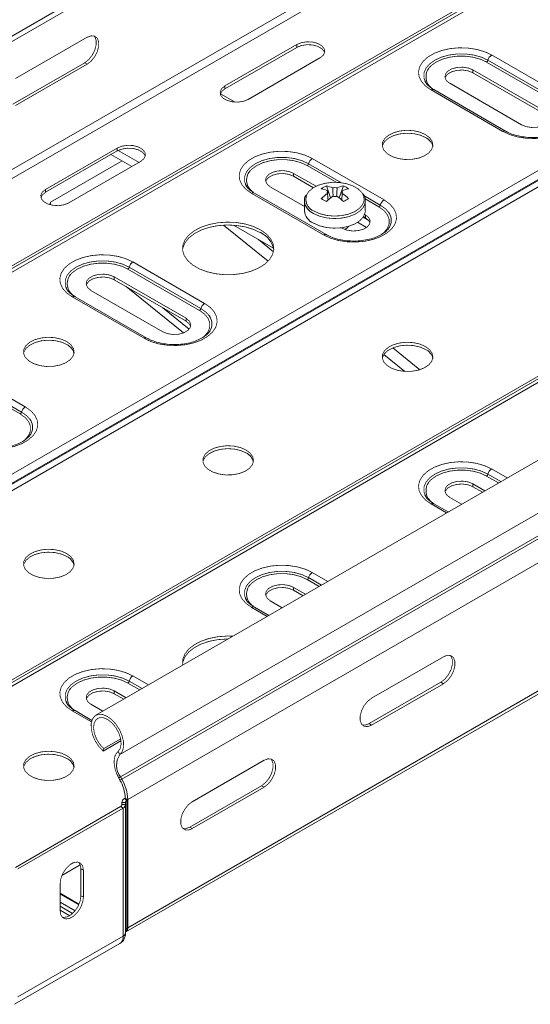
# Model space of a CAD drawing. Header units: millimetres. Extents: x 310 to 2055, y -1075 to 800.
# Tile 2 of 17: x 642 to 743, y -878 to -684. Entities that reach past the tile are written whole.
import ezdxf

# ---------------------------------------------------------------- set-up
doc = ezdxf.new("R2010")
doc.units = ezdxf.units.MM
doc.linetypes.add('K5LT32768', pattern=[0])
doc.linetypes.add('K5LT32769', pattern=[0])

msp = doc.modelspace()

# ---------------------------------------------------------------- linework, layer by layer
at = {"color": 7, "linetype": 'K5LT32768', "lineweight": 15}
for p, q in [((528.57, -752.25), (859.5, -561.21)), ((522.78, -756.65), (853.71, -565.61)), ((522.78, -781.92), (853.71, -590.88)), ((523.56, -783.26), (854.48, -592.22)), ((538.47, -791.87), (869.39, -600.83)), ((539.3, -791.9), (870.23, -600.86)), ((540.4, -792.01), (871.33, -600.97)), ((574.88, -811.91), (905.8, -620.87)), ((575.98, -813.07), (906.9, -622.03)), ((576.06, -813.21), (906.99, -622.17)), ((576.81, -814.01), (907.74, -622.97)), ((988.34, -630.33), (657.42, -821.37)), ((662.17, -829.11), (993.09, -638.08)), ((609.18, -832.69), (940.11, -641.65)), ((610.01, -832.72), (940.94, -641.68)), ((611.11, -832.83), (942.04, -641.79)), ((662.29, -833.52), (993.22, -642.48)), ((662.54, -833.96), (993.46, -642.92)), ((663.71, -838.01), (994.63, -646.97)), ((663.33, -864.1), (994.26, -673.06)), ((663.71, -863.27), (994.63, -672.23)), ((655.72, -687.66), (641.57, -695.82)), ((697.01, -689.09), (682.86, -697.25)), ((697.01, -689.66), (697.01, -689.09)), ((697.01, -689.66), (682.86, -697.82)), ((735.44, -691.15), (749.58, -699.32)), ((641.08, -700.85), (655.22, -692.68)), ((641.57, -701.13), (655.72, -692.97)), ((655.22, -692.68), (655.72, -692.97)), ((687.46, -699.91), (701.6, -691.74)), ((748.58, -700.71), (734.44, -692.55)), ((734.7, -692.18), (748.85, -700.34)), ((745.91, -702.26), (731.76, -694.09)), ((731.76, -694.66), (731.76, -694.09)), ((731.76, -694.66), (745.91, -702.83)), ((727.17, -696.74), (741.31, -704.91)), ((684.86, -700.45), (681.98, -698.78)), ((682.86, -697.82), (682.86, -697.25)), ((737.64, -706.21), (723.49, -698.05)), ((738.19, -706.16), (724.04, -697.99)), ((661.65, -709.5), (647.51, -717.66)), ((661.65, -710.07), (647.51, -718.23)), ((661.65, -710.07), (661.65, -709.5)), ((661.83, -709.97), (665.93, -712.34)), ((648.47, -720.2), (662.6, -712.05)), ((652.1, -720.32), (666.25, -712.15)), ((660.41, -710.79), (664.51, -713.15)), ((700.08, -711.56), (714.23, -719.73)), ((700.82, -717.05), (696.41, -714.5)), ((696.41, -715.07), (696.41, -714.5)), ((696.41, -715.07), (700.31, -717.32)), ((647.51, -718.23), (647.51, -717.66)), ((702.28, -726.62), (688.14, -718.46)), ((702.83, -726.57), (688.69, -718.4)), ((691.81, -717.16), (698.54, -721.04)), ((702.86, -716.96), (703.68, -719.34)), ((706.23, -716.96), (705.4, -719.34)), ((648.38, -720.68), (648.47, -720.2)), ((648.47, -720.2), (648.47, -720.7)), ((698.54, -719.95), (698.54, -721.85)), ((710.54, -721.85), (710.54, -719.95)), ((710.79, -725.17), (709.02, -724.15)), ((711.2, -723.78), (710.11, -723.14)), ((710.18, -723.03), (710.55, -723.24)), ((710.55, -722.67), (710.41, -722.58)), ((710.55, -723.24), (710.55, -722.67)), ((684.53, -724.71), (692.45, -729.28)), ((705.81, -725.23), (705.96, -725.32)), ((664.73, -731.97), (678.87, -740.14)), ((677.87, -741.53), (663.73, -733.37)), ((663.99, -733), (678.14, -741.16)), ((675.2, -743.08), (661.05, -734.91)), ((661.05, -735.48), (661.05, -734.91)), ((661.05, -735.48), (675.2, -743.65)), ((656.46, -737.57), (670.6, -745.73)), ((674.7, -745.96), (663.37, -736.82)), ((666.93, -747.03), (652.78, -738.87)), ((667.48, -746.98), (653.33, -738.82)), ((675.83, -745.21), (670.62, -741)), ((675.2, -743.65), (675.2, -743.08)), ((628.64, -753.41), (642.78, -761.57)), ((629.37, -752.38), (643.51, -760.55)), ((642.51, -761.94), (628.37, -753.78)), ((734.12, -777.09), (731.76, -775.73)), ((731.76, -776.3), (731.76, -775.73)), ((731.76, -776.3), (733.63, -777.38)), ((727.17, -778.39), (729.52, -779.75)), ((726.88, -781.27), (724.04, -779.64)), ((698.77, -797.5), (696.41, -796.14)), ((696.41, -796.71), (696.41, -796.14)), ((696.41, -796.71), (698.27, -797.79)), ((691.81, -798.8), (694.17, -800.16)), ((691.53, -801.68), (688.69, -800.05)), ((725.93, -809.83), (711.79, -818)), ((725.44, -814.86), (711.29, -823.02)), ((711.79, -823.31), (725.93, -815.14)), ((725.44, -814.86), (725.93, -815.14)), ((663.41, -817.91), (661.05, -816.55)), ((661.05, -817.12), (661.05, -816.55)), ((661.05, -817.12), (662.92, -818.2)), ((656.46, -819.21), (658.81, -820.57)), ((656.64, -822.37), (653.33, -820.46)), ((711.29, -823.02), (711.79, -823.31)), ((658.86, -828.42), (662.38, -826.39)), ((658.99, -827.94), (662.32, -826.02)), ((658.86, -828.42), (658.99, -827.94)), ((662.17, -829.11), (661.79, -828.53)), ((690.58, -830.25), (676.43, -838.41)), ((662.29, -833.52), (661.94, -833.71)), ((662.18, -834.15), (661.94, -833.71)), ((662.54, -833.96), (662.18, -834.15)), ((662.54, -833.96), (662.29, -833.52)), ((690.08, -835.27), (675.94, -843.43)), ((676.43, -843.72), (690.58, -835.55)), ((690.08, -835.27), (690.58, -835.55)), ((662.54, -838.54), (662.54, -839.16)), ((662.54, -838.59), (663.24, -838.57)), ((662.54, -838.59), (662.58, -838.99)), ((663.21, -837.72), (663.07, -837.8)), ((663.07, -837.8), (663.56, -838.09)), ((663.21, -837.72), (663.71, -838.01)), ((663.24, -838.57), (663.28, -838.97)), ((663.71, -838.01), (663.56, -838.09)), ((663.56, -863.35), (663.56, -838.09)), ((663.71, -863.27), (663.71, -838.01)), ((662.31, -839.38), (641.57, -851.36)), ((662.81, -839.67), (642.07, -851.64)), ((662.31, -839.38), (662.81, -839.67)), ((662.58, -838.99), (663.28, -838.97)), ((662.81, -864.93), (662.81, -839.67)), ((663.28, -864.28), (663.28, -839.02)), ((675.94, -843.43), (676.43, -843.72)), ((654.48, -851.66), (654.97, -851.94)), ((654.48, -851.66), (654.48, -856.96)), ((654.97, -857.25), (654.97, -851.94)), ((650.38, -854.59), (650.38, -859.9)), ((650.38, -856.48), (654.1, -858.63)), ((654.48, -856.96), (654.97, -857.25)), ((663.28, -864.13), (663.33, -864.1)), ((663.71, -863.27), (663.56, -863.35)), ((662.81, -864.93), (642.07, -876.91)), ((641.41, -878.37), (662.15, -866.4))]:
    msp.add_line(p, q, dxfattribs=at)
at = {"color": 8, "linetype": 'K5LT32769', "lineweight": 15, "true_color": 0x808080}
for p, q in [((699.35, -712.59), (705.86, -716.35)), ((704.81, -716.26), (699.08, -712.96)), ((710.27, -718.89), (713.49, -720.75)), ((713.23, -721.12), (710.51, -719.55)), ((682.56, -724.7), (691.38, -731.82)), ((689.46, -727.55), (692.43, -729.95)), ((715.94, -748.92), (721.27, -753.22)), ((714.19, -750.23), (718.32, -753.56)), ((735.44, -772.8), (738.5, -774.56)), ((736.79, -775.55), (734.44, -774.19)), ((734.7, -773.82), (737.25, -775.29)), ((726.56, -781.46), (723.49, -779.69)), ((700.08, -793.21), (703.15, -794.97)), ((701.44, -795.96), (699.08, -794.6)), ((699.35, -794.23), (701.89, -795.7)), ((691.2, -801.87), (688.14, -800.1)), ((664.73, -813.62), (667.79, -815.38)), ((666.08, -816.37), (663.73, -815.01)), ((663.99, -814.64), (666.54, -816.11)), ((656.55, -822.69), (652.78, -820.51)), ((662.54, -839.16), (662.54, -838.59)), ((662.58, -839.04), (662.58, -838.99)), ((652.45, -850.76), (652.9, -850.5)), ((650.73, -852.97), (654.36, -850.88)), ((650.38, -856.64), (654.05, -858.76)), ((650.38, -858.21), (653.34, -859.91)), ((650.38, -859.01), (652.85, -860.44)), ((650.38, -859.8), (652.27, -860.89))]:
    msp.add_line(p, q, dxfattribs=at)
at = {"color": 7, "linetype": 'K5LT32768', "const_width": 0.15}
for points in [[(655.22, -692.68), (656.01, -692.07), (656.7, -691.21), (657.21, -690.21), (657.48, -689.18), (657.48, -688.26), (657.21, -687.55), (657.07, -687.39)], [(655.72, -692.97), (656.5, -692.35), (657.19, -691.49), (657.71, -690.49), (657.98, -689.47), (657.98, -688.55), (657.71, -687.84), (657.19, -687.43), (656.5, -687.37), (655.72, -687.66)], [(701.6, -691.74), (702.25, -691.21), (702.54, -690.58), (702.44, -689.93), (701.97, -689.34), (701.17, -688.88), (700.15, -688.6), (699.02, -688.55), (697.93, -688.72), (697.01, -689.09)], [(702.52, -690.7), (702.44, -690.5), (701.97, -689.91), (701.17, -689.45), (700.15, -689.17), (699.02, -689.12), (697.93, -689.29), (697.01, -689.66)], [(723.49, -698.05), (722.38, -697.26), (721.58, -696.35), (721.12, -695.36), (721.03, -694.35), (721.31, -693.34), (721.94, -692.39), (722.9, -691.53), (724.15, -690.81), (725.63, -690.26), (727.28, -689.89), (729.02, -689.73), (730.79, -689.79), (732.49, -690.05), (734.07, -690.51), (735.44, -691.15)], [(734.44, -692.55), (733.21, -691.98), (731.79, -691.59), (730.25, -691.38), (728.68, -691.38), (727.14, -691.59), (725.73, -691.98), (724.49, -692.55), (723.51, -693.26), (723.14, -693.64)], [(731.76, -694.09), (730.84, -693.72), (729.75, -693.55), (728.63, -693.61), (727.6, -693.88), (726.8, -694.34), (726.33, -694.93), (726.23, -695.58), (726.52, -696.21), (727.17, -696.74)], [(726.25, -695.7), (726.33, -695.5), (726.8, -694.91), (727.6, -694.45), (728.63, -694.18), (729.75, -694.12), (730.84, -694.29), (731.76, -694.66)], [(682.86, -697.25), (682.22, -697.79), (681.92, -698.42), (682.02, -699.07), (682.5, -699.66), (683.3, -700.12), (684.32, -700.39), (685.45, -700.45), (686.54, -700.28), (687.46, -699.91)], [(682.86, -697.82), (682.22, -698.36), (681.95, -698.87)], [(749.58, -699.32), (750.69, -700.11), (751.49, -701.02), (751.95, -702), (752.04, -703.02), (751.77, -704.03), (751.13, -704.98), (750.17, -705.83), (748.92, -706.55), (747.44, -707.11), (745.79, -707.48), (744.05, -707.63), (742.29, -707.58), (740.58, -707.32), (739.01, -706.85), (737.64, -706.21)], [(741.31, -704.91), (742.23, -705.28), (743.33, -705.45), (744.45, -705.39), (745.47, -705.12), (746.27, -704.66), (746.75, -704.07), (746.85, -703.42), (746.55, -702.79), (745.91, -702.26)], [(722.4, -706.85), (721.31, -706.37), (720.04, -706.08), (718.69, -706), (717.35, -706.14), (716.12, -706.48), (715.09, -706.99), (714.34, -707.65), (713.93, -708.4), (713.89, -709.18), (714.21, -709.95), (714.88, -710.63), (715.84, -711.19), (717.03, -711.57), (718.35, -711.76), (719.71, -711.73), (721.01, -711.5), (722.15, -711.06), (723.04, -710.47), (723.63, -709.76), (723.86, -708.99), (723.72, -708.21), (723.22, -707.47), (722.4, -706.85)], [(722.4, -707.42), (721.31, -706.94), (720.04, -706.66), (718.69, -706.58), (717.35, -706.71), (716.12, -707.05), (715.09, -707.56), (714.34, -708.22), (713.93, -708.97), (713.88, -709.17)], [(666.25, -712.15), (666.89, -711.62), (667.19, -710.99), (667.09, -710.34), (666.61, -709.75), (665.81, -709.29), (664.79, -709.01), (663.67, -708.96), (662.58, -709.13), (661.65, -709.5)], [(667.16, -711.11), (667.09, -710.91), (666.61, -710.32), (665.81, -709.86), (664.79, -709.59), (663.67, -709.53), (662.58, -709.7), (661.65, -710.07)], [(688.14, -718.46), (687.03, -717.67), (686.23, -716.76), (685.77, -715.77), (685.68, -714.76), (685.95, -713.75), (686.59, -712.8), (687.55, -711.94), (688.8, -711.22), (690.28, -710.67), (691.93, -710.3), (693.67, -710.14), (695.43, -710.2), (697.14, -710.46), (698.71, -710.92), (700.08, -711.56)], [(699.08, -712.96), (697.85, -712.39), (696.43, -712), (694.9, -711.79), (693.32, -711.79), (691.79, -712), (690.37, -712.39), (689.14, -712.96), (688.16, -713.67), (687.79, -714.05)], [(696.41, -714.5), (695.48, -714.13), (694.39, -713.96), (693.27, -714.02), (692.25, -714.29), (691.45, -714.75), (690.97, -715.34), (690.87, -715.99), (691.17, -716.62), (691.81, -717.16)], [(690.9, -716.11), (690.97, -715.91), (691.45, -715.32), (692.25, -714.86), (693.27, -714.59), (694.39, -714.53), (695.48, -714.7), (696.41, -715.07)], [(709.91, -718.37), (709.84, -718.27), (709.1, -717.55), (708.08, -716.96), (706.83, -716.53), (705.44, -716.3), (704, -716.27), (702.59, -716.46), (701.3, -716.83), (700.21, -717.39), (699.4, -718.08), (699.01, -718.64)], [(647.51, -717.66), (646.86, -718.2), (646.57, -718.83), (646.67, -719.48), (647.14, -720.07), (647.94, -720.53), (648.97, -720.8), (650.09, -720.86), (651.18, -720.69), (652.1, -720.32)], [(647.51, -718.23), (646.86, -718.77), (646.59, -719.28)], [(698.54, -719.95), (698.54, -720.06), (698.55, -720.13)], [(714.23, -719.73), (715.34, -720.52), (716.14, -721.43), (716.59, -722.41), (716.69, -723.43), (716.41, -724.44), (715.78, -725.39), (714.82, -726.24), (713.57, -726.96), (712.09, -727.52), (710.44, -727.89), (708.7, -728.04), (706.93, -727.99), (705.23, -727.73), (703.65, -727.26), (702.28, -726.62)], [(700.3, -724.3), (701.49, -724.83), (702.87, -725.18), (704.35, -725.31), (705.85, -725.23), (707.26, -724.94), (708.51, -724.45), (709.5, -723.8), (710.19, -723.02), (710.51, -722.18), (710.54, -721.85)], [(689.87, -725.63), (688.46, -724.96), (686.84, -724.47), (685.09, -724.18), (683.28, -724.11), (681.47, -724.24), (679.75, -724.58), (678.18, -725.11), (676.83, -725.82), (675.75, -726.66), (674.99, -727.62), (674.58, -728.64), (674.53, -729.69), (674.85, -730.73), (675.53, -731.7), (676.53, -732.58), (677.82, -733.33), (679.34, -733.9), (681.03, -734.29), (682.82, -734.48), (684.64, -734.45), (686.42, -734.22), (688.07, -733.78), (689.54, -733.15), (690.76, -732.37), (691.68, -731.47), (692.27, -730.47), (692.5, -729.43), (692.36, -728.38), (691.86, -727.37), (691.02, -726.44), (689.87, -725.63)], [(705.96, -725.32), (706.88, -725.69), (707.97, -725.86), (709.09, -725.8), (710.12, -725.53), (710.92, -725.07), (711.39, -724.48), (711.49, -723.83), (711.2, -723.2), (710.55, -722.67)], [(710.55, -723.24), (711.2, -723.77), (711.47, -724.28)], [(689.87, -726.2), (688.46, -725.53), (686.84, -725.05), (685.09, -724.76), (683.28, -724.68), (681.47, -724.81), (679.75, -725.15), (678.18, -725.68), (676.83, -726.39), (675.75, -727.23), (674.99, -728.19), (674.58, -729.21), (674.52, -729.58)], [(652.78, -738.87), (651.67, -738.08), (650.87, -737.17), (650.41, -736.18), (650.32, -735.17), (650.6, -734.16), (651.23, -733.21), (652.19, -732.35), (653.44, -731.63), (654.92, -731.08), (656.57, -730.71), (658.31, -730.55), (660.08, -730.61), (661.78, -730.87), (663.36, -731.33), (664.73, -731.97)], [(663.73, -733.37), (662.5, -732.8), (661.08, -732.41), (659.54, -732.21), (657.97, -732.21), (656.43, -732.41), (655.01, -732.8), (653.78, -733.37), (652.8, -734.08), (652.43, -734.46)], [(661.05, -734.91), (660.13, -734.54), (659.04, -734.37), (657.91, -734.43), (656.89, -734.7), (656.09, -735.16), (655.62, -735.75), (655.52, -736.4), (655.81, -737.03), (656.46, -737.57)], [(655.54, -736.52), (655.62, -736.32), (656.09, -735.73), (656.89, -735.27), (657.91, -735), (659.04, -734.94), (660.13, -735.11), (661.05, -735.48)], [(678.87, -740.14), (679.98, -740.93), (680.78, -741.84), (681.24, -742.82), (681.33, -743.84), (681.06, -744.85), (680.42, -745.8), (679.46, -746.65), (678.21, -747.38), (676.73, -747.93), (675.08, -748.3), (673.34, -748.45), (671.58, -748.4), (669.87, -748.14), (668.3, -747.68), (666.93, -747.03)], [(670.6, -745.73), (671.52, -746.1), (672.61, -746.27), (673.74, -746.22), (674.76, -745.94), (675.56, -745.48), (676.04, -744.89), (676.14, -744.24), (675.84, -743.61), (675.2, -743.08)], [(675.2, -743.65), (675.84, -744.18), (676.11, -744.69)], [(651.68, -747.67), (650.6, -747.19), (649.33, -746.9), (647.98, -746.82), (646.64, -746.96), (645.41, -747.3), (644.38, -747.81), (643.63, -748.47), (643.22, -749.22), (643.18, -750), (643.5, -750.77), (644.17, -751.45), (645.13, -752.01), (646.31, -752.39), (647.64, -752.58), (649, -752.55), (650.3, -752.32), (651.44, -751.88), (652.33, -751.29), (652.91, -750.58), (653.15, -749.81), (653.01, -749.03), (652.51, -748.29), (651.68, -747.67)], [(651.68, -748.24), (650.6, -747.76), (649.33, -747.48), (647.98, -747.4), (646.64, -747.53), (645.41, -747.87), (644.38, -748.38), (643.63, -749.04), (643.22, -749.79), (643.17, -750)], [(722.4, -748.65), (721.31, -748.17), (720.04, -747.88), (718.69, -747.8), (717.35, -747.94), (716.12, -748.28), (715.09, -748.79), (714.34, -749.45), (713.93, -750.2), (713.89, -750.98), (714.21, -751.75), (714.88, -752.43), (715.84, -752.99), (717.03, -753.37), (718.35, -753.56), (719.71, -753.53), (721.01, -753.3), (722.15, -752.86), (723.04, -752.27), (723.63, -751.56), (723.86, -750.79), (723.72, -750.01), (723.22, -749.27), (722.4, -748.65)], [(722.4, -749.22), (721.31, -748.74), (720.04, -748.46), (718.69, -748.38), (717.35, -748.51), (716.12, -748.85), (715.09, -749.36), (714.34, -750.02), (713.93, -750.77), (713.88, -750.97)], [(643.51, -760.55), (644.63, -761.34), (645.43, -762.25), (645.88, -763.23), (645.98, -764.25), (645.7, -765.26), (645.07, -766.21), (644.11, -767.06), (642.86, -767.79), (641.38, -768.34), (639.73, -768.71), (637.98, -768.87), (636.22, -768.81), (634.52, -768.55), (632.94, -768.09), (631.57, -767.44)], [(687.04, -769.06), (685.95, -768.58), (684.69, -768.29), (683.33, -768.21), (681.99, -768.35), (680.76, -768.69), (679.74, -769.2), (678.99, -769.86), (678.58, -770.61), (678.53, -771.39), (678.85, -772.16), (679.52, -772.84), (680.48, -773.4), (681.67, -773.78), (682.99, -773.97), (684.35, -773.94), (685.65, -773.71), (686.79, -773.27), (687.69, -772.68), (688.27, -771.97), (688.5, -771.2), (688.36, -770.42), (687.86, -769.68), (687.04, -769.06)], [(687.04, -769.63), (685.95, -769.15), (684.69, -768.87), (683.33, -768.79), (681.99, -768.92), (680.76, -769.26), (679.74, -769.77), (678.99, -770.43), (678.58, -771.18), (678.53, -771.39)], [(723.49, -779.69), (722.38, -778.9), (721.58, -777.99), (721.12, -777.01), (721.03, -775.99), (721.31, -774.98), (721.94, -774.03), (722.9, -773.17), (724.15, -772.45), (725.63, -771.9), (727.28, -771.53), (729.02, -771.37), (730.79, -771.43), (732.49, -771.69), (734.07, -772.15), (735.44, -772.8)], [(734.44, -774.19), (733.21, -773.62), (731.79, -773.23), (730.25, -773.03), (728.68, -773.03), (727.14, -773.23), (725.73, -773.62), (724.49, -774.19), (723.51, -774.9), (723.14, -775.28)], [(731.76, -775.73), (730.84, -775.36), (729.75, -775.19), (728.63, -775.25), (727.6, -775.52), (726.8, -775.98), (726.33, -776.57), (726.23, -777.22), (726.52, -777.85), (727.17, -778.39)], [(726.25, -777.34), (726.33, -777.15), (726.8, -776.55), (727.6, -776.09), (728.63, -775.82), (729.75, -775.76), (730.84, -775.93), (731.76, -776.3)], [(651.68, -789.47), (650.6, -788.99), (649.33, -788.71), (647.98, -788.62), (646.64, -788.76), (645.41, -789.1), (644.38, -789.61), (643.63, -790.27), (643.22, -791.02), (643.18, -791.8), (643.5, -792.57), (644.17, -793.25), (645.13, -793.81), (646.31, -794.19), (647.64, -794.38), (649, -794.35), (650.3, -794.12), (651.44, -793.69), (652.33, -793.09), (652.91, -792.38), (653.15, -791.61), (653.01, -790.83), (652.51, -790.09), (651.68, -789.47)], [(651.68, -790.04), (650.6, -789.57), (649.33, -789.28), (647.98, -789.2), (646.64, -789.33), (645.41, -789.67), (644.38, -790.18), (643.63, -790.84), (643.22, -791.59), (643.17, -791.8)], [(688.14, -800.1), (687.03, -799.31), (686.23, -798.4), (685.77, -797.42), (685.68, -796.4), (685.95, -795.39), (686.59, -794.44), (687.55, -793.58), (688.8, -792.86), (690.28, -792.31), (691.93, -791.94), (693.67, -791.78), (695.43, -791.84), (697.14, -792.1), (698.71, -792.56), (700.08, -793.21)], [(699.08, -794.6), (697.85, -794.03), (696.43, -793.64), (694.9, -793.44), (693.32, -793.44), (691.79, -793.64), (690.37, -794.03), (689.14, -794.6), (688.16, -795.31), (687.79, -795.69)], [(696.41, -796.14), (695.48, -795.77), (694.39, -795.6), (693.27, -795.66), (692.25, -795.93), (691.45, -796.39), (690.97, -796.98), (690.87, -797.63), (691.17, -798.26), (691.81, -798.8)], [(690.9, -797.76), (690.97, -797.56), (691.45, -796.96), (692.25, -796.5), (693.27, -796.23), (694.39, -796.17), (695.48, -796.34), (696.41, -796.71)], [(684.44, -805.77), (683.28, -805.75), (681.47, -805.88), (679.75, -806.22), (678.18, -806.75), (676.83, -807.46), (675.75, -808.3), (674.99, -809.26), (674.58, -810.28), (674.53, -811.33), (674.55, -811.48)], [(683.5, -806.32), (683.28, -806.32), (681.47, -806.45), (679.75, -806.79), (678.18, -807.32), (676.83, -808.03), (675.75, -808.88), (674.99, -809.83), (674.58, -810.86), (674.52, -811.23)], [(727.29, -809.56), (727.43, -809.73), (727.7, -810.44), (727.7, -811.36), (727.43, -812.38), (726.91, -813.38), (726.22, -814.24), (725.44, -814.86)], [(725.93, -815.14), (726.72, -814.53), (727.41, -813.67), (727.92, -812.67), (728.19, -811.64), (728.19, -810.72), (727.92, -810.01), (727.41, -809.6), (726.72, -809.54), (725.93, -809.83)], [(652.78, -820.51), (651.67, -819.72), (650.87, -818.81), (650.41, -817.83), (650.32, -816.81), (650.6, -815.8), (651.23, -814.85), (652.19, -813.99), (653.44, -813.27), (654.92, -812.72), (656.57, -812.35), (658.31, -812.19), (660.08, -812.25), (661.78, -812.51), (663.36, -812.97), (664.73, -813.62)], [(663.73, -815.01), (662.5, -814.44), (661.08, -814.05), (659.54, -813.85), (657.97, -813.85), (656.43, -814.05), (655.01, -814.44), (653.78, -815.01), (652.8, -815.72), (652.43, -816.11)], [(661.05, -816.55), (660.13, -816.18), (659.04, -816.01), (657.91, -816.07), (656.89, -816.34), (656.09, -816.8), (655.62, -817.39), (655.52, -818.04), (655.81, -818.67), (656.46, -819.21)], [(655.54, -818.17), (655.62, -817.97), (656.09, -817.37), (656.89, -816.91), (657.91, -816.64), (659.04, -816.58), (660.13, -816.75), (661.05, -817.12)], [(711.79, -818), (711, -818.61), (710.31, -819.47), (709.8, -820.47), (709.53, -821.5), (709.53, -822.42), (709.8, -823.13), (710.31, -823.54), (711, -823.6), (711.79, -823.31)], [(662.17, -829.11), (662.65, -828.49), (662.89, -827.61), (662.87, -826.54), (662.59, -825.37), (662.08, -824.2), (661.37, -823.11), (660.53, -822.21), (659.62, -821.56), (658.72, -821.21), (657.89, -821.19), (657.21, -821.51), (656.74, -822.14), (656.5, -823.03), (656.52, -824.1), (656.8, -825.26), (657.31, -826.44), (658.02, -827.52), (658.86, -828.42)], [(661.79, -828.53), (662.23, -827.92), (662.41, -827.04), (662.32, -825.98), (661.95, -824.86), (661.35, -823.78), (660.59, -822.86), (659.73, -822.19), (658.87, -821.84), (658.09, -821.85), (657.48, -822.21), (657.09, -822.89), (656.97, -823.81), (657.13, -824.9), (657.55, -826.02), (658.19, -827.07), (658.99, -827.94)], [(711.29, -823.02), (710.51, -823.31), (709.94, -823.29)], [(651.68, -829.31), (650.6, -828.83), (649.33, -828.55), (647.98, -828.47), (646.64, -828.6), (645.41, -828.94), (644.38, -829.45), (643.63, -830.11), (643.22, -830.86), (643.18, -831.65), (643.5, -832.41), (644.17, -833.09), (645.13, -833.65), (646.31, -834.04), (647.64, -834.22), (649, -834.19), (650.3, -833.96), (651.44, -833.53), (652.33, -832.93), (652.91, -832.22), (653.15, -831.45), (653.01, -830.67), (652.51, -829.94), (651.68, -829.31)], [(651.68, -829.88), (650.6, -829.41), (649.33, -829.12), (647.98, -829.04), (646.64, -829.17), (645.41, -829.51), (644.38, -830.02), (643.63, -830.68), (643.22, -831.43), (643.17, -831.64)], [(661.94, -833.71), (661.56, -832.95), (661.28, -832.17), (661.1, -831.4), (661.02, -830.67), (661.06, -829.99), (661.2, -829.4), (661.45, -828.91), (661.79, -828.53)], [(691.93, -829.97), (692.07, -830.14), (692.34, -830.85), (692.34, -831.77), (692.07, -832.79), (691.56, -833.79), (690.87, -834.65), (690.08, -835.27)], [(690.58, -835.55), (691.36, -834.94), (692.05, -834.08), (692.57, -833.08), (692.84, -832.05), (692.84, -831.13), (692.57, -830.42), (692.05, -830.01), (691.36, -829.95), (690.58, -830.25)], [(676.43, -838.41), (675.65, -839.02), (674.96, -839.88), (674.44, -840.88), (674.17, -841.91), (674.17, -842.83), (674.44, -843.54), (674.96, -843.95), (675.65, -844.01), (676.43, -843.72)], [(675.94, -843.43), (675.15, -843.72), (674.58, -843.7)], [(654.97, -851.94), (654.83, -851.11), (654.44, -850.55), (653.82, -850.31), (653.07, -850.42), (652.28, -850.88), (651.53, -851.63), (650.91, -852.58), (650.52, -853.61), (650.38, -854.59)], [(654.03, -850.34), (654.34, -850.83), (654.48, -851.66)], [(650.38, -859.9), (650.52, -860.73), (650.91, -861.3), (651.53, -861.54), (652.28, -861.42), (653.07, -860.96), (653.82, -860.21), (654.44, -859.26), (654.83, -858.24), (654.97, -857.25)], [(654.48, -856.96), (654.34, -857.95), (653.94, -858.98), (653.33, -859.92), (652.58, -860.67), (651.78, -861.13), (651.03, -861.25), (650.82, -861.21)]]:
    msp.add_lwpolyline(points, dxfattribs=at)
at = {"color": 8, "linetype": 'K5LT32769', "true_color": 0x808080, "const_width": 0.15}
for points in [[(722.27, -696.22), (722.1, -695.68), (722.1, -694.72), (722.47, -693.79), (723.19, -692.93), (724.23, -692.18), (725.52, -691.58), (727.02, -691.16), (728.64, -690.95), (730.3, -690.95), (731.91, -691.16), (733.41, -691.58), (734.7, -692.18)], [(686.92, -716.63), (686.75, -716.09), (686.75, -715.13), (687.12, -714.2), (687.84, -713.34), (688.87, -712.59), (690.17, -711.99), (691.66, -711.57), (693.28, -711.36), (694.94, -711.36), (696.56, -711.57), (698.05, -711.99), (699.35, -712.59)], [(700.46, -721.95), (701.6, -722.46), (702.93, -722.79), (704.36, -722.92), (705.8, -722.84), (707.16, -722.56), (708.36, -722.09), (709.31, -721.46), (709.97, -720.72), (710.29, -719.9), (710.24, -719.07), (709.91, -718.37)], [(700.3, -722.4), (701.49, -722.93), (702.87, -723.28), (704.35, -723.41), (705.85, -723.33), (707.26, -723.04), (708.51, -722.55), (709.5, -721.9), (710.19, -721.12), (710.51, -720.28), (710.54, -719.93)], [(713.6, -726.63), (714.21, -726.15), (714.89, -725.33), (715.24, -724.45), (715.24, -723.54), (714.89, -722.65), (714.21, -721.83), (713.23, -721.12)], [(713.49, -720.75), (714.53, -721.5), (715.1, -722.15)], [(651.56, -737.04), (651.39, -736.5), (651.39, -735.54), (651.76, -734.61), (652.48, -733.75), (653.52, -733), (654.81, -732.4), (656.31, -731.98), (657.93, -731.77), (659.59, -731.77), (661.2, -731.98), (662.7, -732.4), (663.99, -733)], [(678.24, -747.04), (678.85, -746.56), (679.53, -745.74), (679.88, -744.86), (679.88, -743.95), (679.53, -743.06), (678.85, -742.24), (677.87, -741.53)], [(678.14, -741.16), (679.17, -741.91), (679.75, -742.56)], [(642.88, -767.45), (643.5, -766.97), (644.18, -766.15), (644.53, -765.27), (644.53, -764.36), (644.18, -763.47), (643.5, -762.65), (642.51, -761.94)], [(642.78, -761.57), (643.82, -762.32), (644.39, -762.97)], [(722.27, -777.86), (722.1, -777.32), (722.1, -776.36), (722.47, -775.43), (723.19, -774.57), (724.23, -773.82), (725.52, -773.22), (727.02, -772.8), (728.64, -772.59), (730.3, -772.59), (731.91, -772.8), (733.41, -773.22), (734.7, -773.82)], [(686.92, -798.27), (686.75, -797.73), (686.75, -796.77), (687.12, -795.84), (687.84, -794.98), (688.87, -794.23), (690.17, -793.63), (691.66, -793.21), (693.28, -793), (694.94, -793), (696.56, -793.21), (698.05, -793.63), (699.35, -794.23)], [(651.56, -818.68), (651.39, -818.14), (651.39, -817.18), (651.76, -816.25), (652.48, -815.39), (653.52, -814.64), (654.81, -814.04), (656.31, -813.62), (657.93, -813.41), (659.59, -813.41), (661.2, -813.62), (662.7, -814.04), (663.99, -814.64)]]:
    msp.add_lwpolyline(points, dxfattribs=at)
at = {"color": 7, "linetype": 'K5LT32768', "lineweight": 15}
for centre, radius, start, end in [((736.37, -692.6), 1.72, 122.8996, 165.7854), ((734.1, -692.02), 0.626, 302.8996, 345.7856), ((721.3, -709.79), 2.61, 13.5757, 65.1516), ((698.74, -712.43), 0.626, 302.8995, 345.7855), ((701.02, -713.01), 1.72, 122.8996, 165.7855), ((705.82, -723.26), 6.96, 115.2173, 124.7773), ((700.54, -723.92), 6.51, 66.8807, 78.3425), ((710.58, -728.6), 12.61, 126.3918, 133.7637), ((701.54, -723.34), 6.51, 66.8807, 78.3425), ((703.56, -718.19), 0.53, 151.0994, 208.9018), ((704.54, -719.89), 2.58, 80.0893, 99.9103), ((707.54, -723.34), 6.51, 101.6576, 113.1194), ((708.55, -723.92), 6.51, 101.6576, 113.1194), ((705.52, -718.19), 0.53, 331.0996, 28.9015), ((698.51, -728.6), 12.61, 46.2363, 53.6081), ((703.26, -723.26), 6.96, 55.2229, 64.7825), ((691.99, -737.73), 20.74, 58.4011, 61.6042), ((711.58, -729.18), 12.61, 126.3918, 133.7637), ((704.54, -716.48), 2.58, 260.0892, 279.9104), ((697.5, -729.18), 12.61, 46.2363, 53.6081), ((717.09, -737.74), 20.74, 118.396, 121.5986), ((715.16, -721.17), 1.72, 122.8996, 165.7855), ((701.42, -721.64), 2.89, 184.207, 247.1132), ((712.89, -720.6), 0.626, 302.8995, 345.7855), ((712.97, -723.77), 2.68, 337.4667, 37.3077), ((687.95, -730.39), 4.62, 10.0984, 65.3827), ((705.55, -723.5), 2.24, 293.6973, 320.3134), ((665.66, -733.42), 1.72, 122.8995, 165.7856), ((663.39, -732.84), 0.626, 302.8998, 345.7851), ((677.53, -741.01), 0.626, 302.8998, 345.7851), ((679.8, -741.58), 1.72, 122.8995, 165.7856), ((677.62, -744.18), 2.68, 337.4667, 37.3079), ((650.59, -750.61), 2.61, 13.5757, 65.1516), ((721.3, -751.59), 2.61, 13.5752, 65.1521), ((644.45, -761.99), 1.72, 122.8994, 165.7856), ((642.17, -761.42), 0.626, 302.9, 345.7849), ((642.26, -764.59), 2.68, 337.4667, 37.3077), ((685.94, -772), 2.61, 13.5752, 65.1521), ((736.37, -774.24), 1.72, 122.8995, 165.7856), ((734.1, -773.66), 0.626, 302.8998, 345.7851), ((650.59, -792.41), 2.61, 13.5749, 65.1521), ((701.02, -794.65), 1.72, 122.8994, 165.7856), ((698.74, -794.07), 0.626, 302.9, 345.7849), ((665.66, -815.06), 1.72, 122.8995, 165.7855), ((663.39, -814.48), 0.626, 302.8992, 345.7863), ((665.22, -831.23), 3.72, 145.2363, 218.0458), ((650.59, -832.25), 2.61, 13.5749, 65.1521), ((655.63, -837.97), 7.58, 1.8774, 30.2829), ((655.12, -838.29), 8.59, 1.8773, 30.2829), ((663.42, -838.61), 0.879, 113.6951, 178.6292), ((663.78, -838.58), 0.537, 113.6958, 178.6283), ((662.14, -838.98), 0.439, 293.6966, 358.6269), ((662.5, -838.95), 0.781, 293.6954, 358.6294), ((662.8, -863.36), 0.911, 305.8933, 5.4193)]:
    msp.add_arc(centre, radius, start, end, dxfattribs=at)
at = {"color": 8, "linetype": 'K5LT32769', "lineweight": 15, "true_color": 0x808080}
for centre, radius, start, end in [((725.33, -695.44), 2.83, 140.5771, 236.6646), ((723.82, -698.49), 0.542, 64.978, 126.3325), ((737.96, -706.65), 0.542, 65.2479, 126.3081), ((689.97, -715.85), 2.83, 140.577, 236.6647), ((688.46, -718.9), 0.542, 64.9779, 126.3325), ((701.61, -719.58), 3.11, 190.0908, 245.0885), ((701.34, -719.59), 2.52, 157.8663, 249.5287), ((702.6, -727.06), 0.542, 65.2478, 126.308), ((654.61, -736.26), 2.83, 140.5773, 236.6644), ((653.1, -739.31), 0.542, 64.9842, 126.3266), ((667.25, -747.47), 0.542, 65.2529, 126.3032), ((725.33, -777.08), 2.83, 140.5766, 236.6649), ((723.82, -780.13), 0.542, 64.9842, 126.3266), ((689.97, -797.49), 2.83, 140.576, 236.6655), ((688.46, -800.54), 0.542, 64.9758, 126.3345), ((654.61, -817.9), 2.83, 140.5755, 236.6659), ((653.1, -820.95), 0.542, 64.9762, 126.334), ((663.86, -863.94), 0.657, 117.1689, 153.2292), ((662.62, -863.43), 0.95, 314.0187, 4.8582), ((661.22, -865.1), 1.59, 305.3764, 5.936), ((662.48, -864.2), 0.797, 294.048, 354.6315)]:
    msp.add_arc(centre, radius, start, end, dxfattribs=at)
at = {"color": 7, "linetype": 'K5LT32768', "lineweight": 15}
for points, knots in [([(722.25, -696.11), (722.27, -696.17), (722.31, -696.35), (722.43, -696.51), (722.51, -696.62)], [0, 0, 0, 0, 0.34212, 1, 1, 1, 1]), ([(724.04, -697.99), (723.88, -697.89), (723.39, -697.59), (722.79, -697.05), (722.39, -696.55), (722.32, -696.29), (722.3, -696.23)], [0, 0, 0, 0, 0.187389, 0.545115, 0.903093, 1, 1, 1, 1]), ([(750.77, -704.4), (750.73, -704.5), (750.63, -704.79), (750.17, -705.34), (749.39, -705.98), (748.32, -706.55), (747.06, -707.01), (745.64, -707.31), (744.13, -707.46), (742.59, -707.43), (741.1, -707.23), (739.72, -706.87), (738.77, -706.48), (738.31, -706.23), (738.19, -706.16)], [0, 0, 0, 0, 0.042418, 0.130305, 0.224054, 0.31638, 0.408718, 0.501589, 0.594957, 0.688584, 0.782164, 0.875312, 0.967741, 1, 1, 1, 1]), ([(686.9, -716.52), (686.91, -716.58), (686.95, -716.76), (687.08, -716.92), (687.16, -717.03)], [0, 0, 0, 0, 0.342121, 1, 1, 1, 1]), ([(688.69, -718.4), (688.52, -718.3), (688.04, -718), (687.43, -717.46), (687.04, -716.96), (686.96, -716.7), (686.94, -716.64)], [0, 0, 0, 0, 0.187389, 0.545115, 0.903093, 1, 1, 1, 1]), ([(703.09, -717.93), (703.1, -718.04), (703.11, -718.19), (703.12, -718.34), (703.12, -718.38)], [0, 0, 0, 0, 0.718092, 1, 1, 1, 1]), ([(703.19, -719.79), (703.17, -719.44), (703.13, -718.99), (703.1, -718.54), (703.09, -718.44)], [0, 0, 0, 0, 0.779787, 1, 1, 1, 1]), ([(704.21, -719.04), (704.18, -718.59), (704.14, -718.02), (704.1, -717.46), (704.1, -717.35)], [0, 0, 0, 0, 0.810742, 1, 1, 1, 1]), ([(704.98, -717.35), (704.98, -717.46), (704.94, -718.02), (704.9, -718.58), (704.87, -719.04)], [0, 0, 0, 0, 0.190185, 1, 1, 1, 1]), ([(705.99, -718.44), (705.98, -718.54), (705.95, -718.99), (705.92, -719.44), (705.89, -719.79)], [0, 0, 0, 0, 0.220213, 1, 1, 1, 1]), ([(705.95, -718.45), (705.96, -718.38), (705.97, -718.21), (705.98, -718.04), (705.99, -717.93)], [0, 0, 0, 0, 0.380053, 1, 1, 1, 1]), ([(698.85, -718.81), (698.82, -718.86), (698.6, -719.18), (698.5, -719.66), (698.57, -720.06), (698.59, -720.16)], [0, 0, 0, 0, 0.129924, 0.787663, 1, 1, 1, 1]), ([(710.5, -719.93), (710.51, -719.8), (710.53, -719.39), (710.36, -718.89), (710.11, -718.58), (710.05, -718.52)], [0, 0, 0, 0, 0.255211, 0.837084, 1, 1, 1, 1]), ([(715.41, -724.81), (715.38, -724.91), (715.27, -725.2), (714.82, -725.75), (714.03, -726.39), (712.97, -726.96), (711.7, -727.42), (710.28, -727.72), (708.77, -727.87), (707.24, -727.84), (705.74, -727.64), (704.37, -727.28), (703.42, -726.89), (702.95, -726.64), (702.83, -726.57)], [0, 0, 0, 0, 0.042418, 0.130305, 0.224054, 0.31638, 0.408718, 0.501589, 0.594957, 0.688584, 0.782164, 0.875312, 0.967741, 1, 1, 1, 1]), ([(651.54, -736.93), (651.55, -736.99), (651.56, -737.07), (651.61, -737.15), (651.63, -737.16)], [0, 0, 0, 0, 0.760446, 1, 1, 1, 1]), ([(653.33, -738.82), (653.17, -738.71), (652.68, -738.41), (652.08, -737.87), (651.68, -737.37), (651.61, -737.11), (651.59, -737.05)], [0, 0, 0, 0, 0.187388, 0.545115, 0.903092, 1, 1, 1, 1]), ([(680.06, -745.22), (680.02, -745.32), (679.92, -745.61), (679.46, -746.16), (678.68, -746.8), (677.61, -747.37), (676.35, -747.83), (674.93, -748.13), (673.42, -748.28), (671.88, -748.25), (670.39, -748.05), (669.01, -747.69), (668.06, -747.3), (667.6, -747.05), (667.48, -746.98)], [0, 0, 0, 0, 0.042418, 0.130305, 0.224054, 0.31638, 0.408718, 0.501589, 0.594957, 0.688584, 0.782164, 0.875312, 0.967741, 1, 1, 1, 1]), ([(644.7, -765.63), (644.67, -765.73), (644.56, -766.02), (644.11, -766.57), (643.32, -767.21), (642.25, -767.78), (640.99, -768.24), (639.57, -768.54), (638.06, -768.69), (636.53, -768.66), (635.03, -768.46), (633.66, -768.1), (632.71, -767.71), (632.24, -767.46), (632.12, -767.39)], [0, 0, 0, 0, 0.042418, 0.130305, 0.224054, 0.31638, 0.408718, 0.501589, 0.594957, 0.688584, 0.782164, 0.875312, 0.967741, 1, 1, 1, 1]), ([(722.25, -777.75), (722.27, -777.81), (722.31, -777.99), (722.43, -778.15), (722.51, -778.26)], [0, 0, 0, 0, 0.342128, 1, 1, 1, 1]), ([(724.04, -779.64), (723.88, -779.53), (723.39, -779.23), (722.79, -778.69), (722.39, -778.19), (722.32, -777.93), (722.3, -777.87)], [0, 0, 0, 0, 0.187392, 0.545115, 0.903093, 1, 1, 1, 1]), ([(686.9, -798.16), (686.91, -798.22), (686.95, -798.4), (687.08, -798.56), (687.16, -798.67)], [0, 0, 0, 0, 0.342124, 1, 1, 1, 1]), ([(688.69, -800.05), (688.52, -799.94), (688.04, -799.64), (687.43, -799.1), (687.04, -798.6), (686.96, -798.34), (686.94, -798.28)], [0, 0, 0, 0, 0.187392, 0.545115, 0.903093, 1, 1, 1, 1]), ([(651.54, -818.57), (651.55, -818.63), (651.59, -818.81), (651.72, -818.97), (651.8, -819.08)], [0, 0, 0, 0, 0.342125, 1, 1, 1, 1]), ([(653.33, -820.46), (653.17, -820.35), (652.68, -820.06), (652.08, -819.51), (651.68, -819.01), (651.61, -818.75), (651.59, -818.69)], [0, 0, 0, 0, 0.187392, 0.545115, 0.903093, 1, 1, 1, 1]), ([(662.11, -866.37), (662.28, -866.28), (662.68, -866.05), (663.06, -865.45), (663.25, -864.82), (663.27, -864.43), (663.28, -864.28)], [0, 0, 0, 0, 0.226375, 0.530524, 0.825161, 1, 1, 1, 1])]:
    msp.add_open_spline(points, degree=3, knots=knots, dxfattribs=at)

doc.saveas('drawing.dxf')
